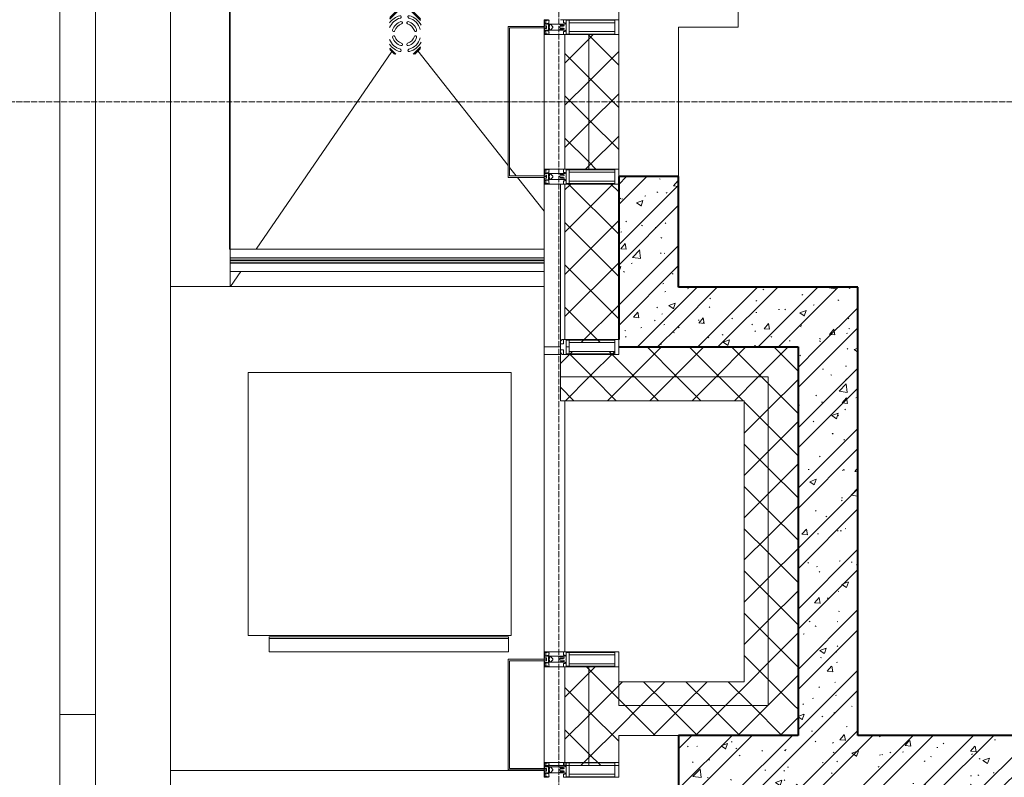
# Model space of a CAD drawing. Header units: millimetres. Extents: x 5617 to 110067, y 7718 to 195801.
# Tile 22 of 81: x 27859 to 31153, y 24040 to 26575. Entities that reach past the tile are written whole.
import ezdxf

# ---------------------------------------------------------------- set-up
doc = ezdxf.new("R2010")
doc.units = ezdxf.units.MM
doc.linetypes.add('ADSK_Линия сетки', pattern=[25, 20, -2.5, 0, -2.5])
doc.linetypes.add('Линия сетки', pattern=[25, 20, -2.5, 0, -2.5])
for name, color, linetype, lineweight in [('Арматура трубопроводов', 7, 'Continuous', 18), ('Импосты витража', 7, 'Continuous', 18), ('Каркас несущий', 7, 'Continuous', 18), ('Колонны', 7, 'Continuous', 18), ('Ограждение', 7, 'Continuous', 18), ('Оси', 7, 'Continuous', 9), ('Перекрытия', 7, 'Continuous', 18), ('Поручни', 7, 'Continuous', 18), ('Сантехнические приборы', 7, 'Continuous', 18), ('Стены', 7, 'Continuous', 18), ('Стены разрез', 7, 'Continuous', 40), ('Стены штриховка', 7, 'Continuous', 40), ('Элементы узлов', 7, 'Continuous', 18)]:
    doc.layers.add(name, color=color, linetype=linetype, lineweight=lineweight)
pattern_1 = [(50, (0, 0), (218.62117, -19.1268), [22.86, -251.46]), (355, (0, 0), (-42.29187, 229.2684), [18.288, -201.168]), (100.451, (18.22, -1.6), (176.33107, 210.13963), [19.428, -213.708]), (46.184, (0, 60.96), (325.29495, -50.45164), [34.29, -377.19]), (96.636, (27.1, 56.76), (284.883, 296.9127), [29.142, -320.562]), (351.184, (0, 60.96), (284.8858, 296.9107), [27.432, -301.752]), (21, (30.48, 45.72), (181.93753, -122.71832), [22.86, -251.46]), (326, (30.48, 45.72), (74.16223, 221.0262), [18.288, -201.168]), (71.451, (45.64, 35.5), (256.10035, 98.30526), [19.428, -213.708]), (37.5, (0, 0), (3.70639, 101.465895), [3.353, -195.377, 3.353, -200.863, -201.93]), (37.5, (0, 0), (3.70639, 101.465895), [-402.946, 3.353, -198.577]), (7.5, (0, 0), (80.18358, 120.21653), [3.353, -113.081, 3.353, -190.805, -76.962]), (7.5, (0, 0), (80.18358, 120.21653), [-310.591, 3.353, -73.609]), (327.5, (-67.97, 0), (162.708646, -6.87497), [3.353, -72.847, 3.353, -234.391, -315.468]), (327.5, (-67.97, 0), (162.708646, -6.87497), [-313.944, 3.353, -312.115]), (317.5, (-98.45, 0), (177.75468, 30.51183), [3.353, -95.707, 3.353, -154.534, -224.028]), (317.5, (-98.45, 0), (177.75468, 30.51183), [-256.946, 3.353, -220.675])]
pattern_2 = [(45, (0, 0), (-101.02788, 101.02788), []), (45, (67.35, 0), (-101.02788, 101.02788), [])]
pattern_3 = [(45, (0, 0), (-70.71068, 70.71068), []), (135, (0, 0), (-70.71068, -70.71068), [])]

# ---------------------------------------------------------------- blocks, each defined once
blk = doc.blocks.new('135_SLK_K4_AR_rvt-1-МКСС_К4_L14_48_300_')
at = {"layer": 'Стены разрез', "lineweight": 9, "true_color": 0xaaaaaa}
h = blk.add_hatch(dxfattribs=at)
h.set_pattern_fill('FP_1', color=253, style=0, pattern_type=2)
h.set_pattern_definition(pattern_1)
h.paths.add_polyline_path([(97549.8, 25480), (97549.8, 26050), (97349.8, 26050), (97350, 25480)])
h = blk.add_hatch(dxfattribs=at)
h.set_pattern_fill('FP_2', color=253, style=0, pattern_type=2)
h.set_pattern_definition(pattern_2)
h.paths.add_polyline_path([(97549.8, 25480), (97549.8, 26050), (97349.8, 26050), (97350, 25480)])
h = blk.add_hatch(dxfattribs=at)
h.set_pattern_fill('FP_1', color=253, style=0, pattern_type=2)
h.set_pattern_definition(pattern_1)
h.paths.add_polyline_path([(98150, 25480), (98150, 25680), (97549.8, 25680), (97549.8, 25480), (97974.2, 25480)])
h = blk.add_hatch(dxfattribs=at)
h.set_pattern_fill('FP_2', color=253, style=0, pattern_type=2)
h.set_pattern_definition(pattern_2)
h.paths.add_polyline_path([(98150, 25480), (98150, 25680), (97549.8, 25680), (97549.8, 25480), (97974.2, 25480)])
h = blk.add_hatch(dxfattribs=at)
h.set_pattern_fill('FP_1', color=253, style=0, pattern_type=2)
h.set_pattern_definition(pattern_1)
h.paths.add_polyline_path([(98150, 24180), (98150, 25480), (97950, 25480), (97950, 24180), (97974.2, 24180)])
h = blk.add_hatch(dxfattribs=at)
h.set_pattern_fill('FP_2', color=253, style=0, pattern_type=2)
h.set_pattern_definition(pattern_2)
h.paths.add_polyline_path([(98150, 24180), (98150, 25480), (97950, 25480), (97950, 24180), (97974.2, 24180)])
h = blk.add_hatch(dxfattribs=at)
h.set_pattern_fill('FP_1', color=253, style=0, pattern_type=2)
h.set_pattern_definition(pattern_1)
h.paths.add_polyline_path([(100440, 23980), (100440, 24180), (97550, 24180), (97550, 23980), (97974.2, 23980)])
h = blk.add_hatch(dxfattribs=at)
h.set_pattern_fill('FP_2', color=253, style=0, pattern_type=2)
h.set_pattern_definition(pattern_2)
h.paths.add_polyline_path([(100440, 23980), (100440, 24180), (97550, 24180), (97550, 23980), (97974.2, 23980)])
at = {"layer": 'Перекрытия', "color": 253, "true_color": 0xaaaaaa}
for p, q in [((97749.8, 27825), (97749.8, 26550)), ((97749.8, 26550), (97549.8, 26550)), ((97549.8, 26550), (97549.8, 26050))]:
    blk.add_line(p, q, dxfattribs=at)
at = {"layer": 'Стены разрез', "color": 253, "true_color": 0xaaaaaa}
for p, q in [((97349.8, 26050), (97349.8, 25505)), ((97549.8, 26050), (97349.8, 26050)), ((97549.8, 25680), (97549.8, 26050)), ((98150, 25680), (97549.8, 25680)), ((98150, 25480), (98150, 25680)), ((97350, 25480), (97549.8, 25480)), ((97549.8, 25480), (97950, 25480)), ((97950, 25480), (97950, 24180)), ((98150, 24180), (98150, 25480)), ((97950, 24180), (97550, 24180)), ((97550, 24180), (97550, 23980)), ((100440, 24180), (98150, 24180))]:
    blk.add_line(p, q, dxfattribs=at)
blk = doc.blocks.new('Rectangular Mullion - R_StandardFrame_50Wx250H-5953662-МКСС_К4_L14_48_300_')
at = {"layer": 'Импосты витража', "color": 253, "lineweight": 5, "true_color": 0xaaaaaa}
for p, q in [((95600, 26047.5), (95600, 24250)), ((95850, 26047.5), (95850, 24250))]:
    blk.add_line(p, q, dxfattribs=at)
blk = doc.blocks.new('A_SLK_PAN_Type1 - Прямой тип панели-6537308-МКСС_К4_L14_48_300_')
at = {"layer": 'Колонны', "lineweight": 5}
for p, q in [((-252.5, 120), (252.5, 120)), ((-252.5, 0), (-252.5, 120)), ((-247.5, 115), (-247.5, 0)), ((247.5, 115), (-247.5, 115)), ((247.5, 0), (247.5, 115)), ((252.5, 120), (252.5, 0)), ((-247.5, 0), (-252.5, 0)), ((252.5, 0), (247.5, 0))]:
    blk.add_line(p, q, dxfattribs=at)
blk = doc.blocks.new('A_SLK_PAN_Type1 - Прямой тип панели-7600718-МКСС_К4_L14_48_300_')
at = {"layer": 'Колонны', "lineweight": 5}
for p, q in [((-185, 120), (185, 120)), ((-185, 0), (-185, 120)), ((-180, 115), (-180, 0)), ((180, 115), (-180, 115)), ((180, 0), (180, 115)), ((185, 120), (185, 0)), ((-180, 0), (-185, 0)), ((185, 0), (180, 0))]:
    blk.add_line(p, q, dxfattribs=at)
blk = doc.blocks.new('Rectangular Mullion - R_StandardFrame_50Wx250H-5861662-МКСС_К4_L14_48_300_')
at = {"layer": 'Импосты витража', "color": 253, "lineweight": 5, "true_color": 0xaaaaaa}
for p, q in [((97100, 26052.5), (97100, 26547.5)), ((97350, 26525), (97350, 26550)), ((97350, 26050), (97350, 26075)), ((97100, 26025), (97100, 26047.5))]:
    blk.add_line(p, q, dxfattribs=at)
blk = doc.blocks.new('Rectangular Mullion - R_StandardFrame_50Wx250H-5952452-МКСС_К4_L14_48_300_')
at = {"layer": 'Импосты витража', "color": 253, "lineweight": 5, "true_color": 0xaaaaaa}
for p, q in [((-2.5, 0), (-25, 0)), ((25, 0), (2.5, 0)), ((25, -70), (25, 0)), ((-25, -55), (-25, -250)), ((-25, -250), (25, -250))]:
    blk.add_line(p, q, dxfattribs=at)
blk = doc.blocks.new('Rectangular Mullion - R_StandardFrame_50Wx250H-V54-МКСС_К4_L14_48_300_')
at = {"layer": 'Импосты витража', "color": 253, "lineweight": 5, "true_color": 0xaaaaaa}
for p, q in [((-25, 0), (-25, -70)), ((-2.5, 0), (-25, 0)), ((25, 0), (2.5, 0)), ((-25, -250), (0, -250))]:
    blk.add_line(p, q, dxfattribs=at)
blk = doc.blocks.new('Rectangular Mullion - R_StandardFrame_50Wx250H-5937382-МКСС_К4_L14_48_300_')
at = {"layer": 'Импосты витража', "color": 253, "lineweight": 5, "true_color": 0xaaaaaa}
for p, q in [((97100, 24090), (97170, 24090)), ((97100, 24040), (97100, 24063)), ((97350, 24040), (97350, 24079))]:
    blk.add_line(p, q, dxfattribs=at)
blk = doc.blocks.new('Rectangular Mullion - R_StandardFrame_50Wx250H-V59-МКСС_К4_L14_48_300_')
at = {"layer": 'Импосты витража', "color": 253, "lineweight": 5, "true_color": 0xaaaaaa}
for p, q in [((-25, 0), (-25, -70)), ((25, 0), (2, 0)), ((-14, -250), (25, -250))]:
    blk.add_line(p, q, dxfattribs=at)
blk = doc.blocks.new('Rectangular Mullion - R_StandardFrame_50Wx250H-5822618-МКСС_К4_L14_48_300_')
at = {"layer": 'Импосты витража', "color": 253, "lineweight": 5, "true_color": 0xaaaaaa}
for p, q in [((97100, 20290), (97100, 20315)), ((97350, 19050), (97350, 20315)), ((97100, 19052.5), (97100, 19075))]:
    blk.add_line(p, q, dxfattribs=at)
blk = doc.blocks.new('Rectangular Mullion - 50Wx250H-2623690-МКСС_К4_L14_48_300_')
at = {"layer": 'Элементы узлов', "color": 253, "lineweight": 5, "true_color": 0xaaaaaa}
for p, q in [((-25, 65.2), (-25, 250)), ((-25, 250), (0, 250)), ((-23, 237.3), (0, 237.3)), ((-23, 237.3), (-23, 73.6)), ((-14.9, 84), (-14.9, 237.3)), ((25, 250), (0, 250)), ((23, 237.3), (0, 237.3)), ((14.9, 84), (14.9, 237.3)), ((23, 237.3), (23, 73.6)), ((25, 65.2), (25, 250)), ((0, 84), (-23, 84)), ((-0.5, 73.6), (-23, 73.6)), ((-14, 71.3), (-14, 65.2)), ((-10, 71.3), (-14, 71.3)), ((-10, 53), (-10, 71.3)), ((-7, 65.2), (-5.9, 67.3)), ((-4.1, 67.3), (-5.9, 67.3)), ((-4.1, 67.3), (-2.9, 65.1)), ((0, 84), (23, 84)), ((0.5, 73.6), (23, 73.6)), ((4.1, 67.3), (2.9, 65.1)), ((4.1, 67.3), (5.9, 67.3)), ((7, 65.2), (5.9, 67.3)), ((10, 71.3), (14, 71.3)), ((10, 53), (10, 71.3)), ((14, 71.3), (14, 65.2)), ((-14, 65.2), (-25, 65.2)), ((-8.7, 53), (-10, 53)), ((-10, 53), (-10, 17)), ((-8.7, 53), (-7, 54.7)), ((-7, 65.2), (-7, 54.7)), ((-2.9, 65.1), (-2.9, 54.6)), ((-1.3, 53), (-2.9, 54.6)), ((0, 53), (-1.3, 53)), ((0, 53), (1.3, 53)), ((1.3, 53), (2.9, 54.6)), ((2.9, 65.1), (2.9, 54.6)), ((7, 65.2), (7, 54.7)), ((8.7, 53), (7, 54.7)), ((8.7, 53), (10, 53)), ((10, 53), (10, 17)), ((14, 65.2), (25, 65.2)), ((-23.8, 14.6), (-25, 14.2)), ((-25, 0), (-25, 14.2)), ((-22.3, 17), (-23.8, 17)), ((-23.8, 17), (-23.8, 14.6)), ((-22.5, 10.6), (-23.8, 14.6)), ((-22.5, 10.6), (-23.7, 9.9)), ((-23.7, 1.3), (-23.7, 9.9)), ((-23.7, 1.3), (-11.8, 1.3)), ((-23.2, 10.2), (-22.5, 8)), ((-22.5, 8), (-22.5, 4.5)), ((-21.3, 4.5), (-22.5, 4.5)), ((-22.3, 17), (-22.3, 16)), ((-22.3, 16), (-21.3, 16)), ((-19, 17.6), (-21.3, 16)), ((-21.3, 4.5), (-21.3, 6.5)), ((-21.3, 6.5), (-14.2, 6.5)), ((-18.4, 16.6), (-19, 17.6)), ((-7.4, 16.6), (-18.4, 16.6)), ((-14.2, 6.5), (-14.2, 4.5)), ((-13.2, 4.5), (-14.2, 4.5)), ((-13.2, 4.5), (-12.2, 7.2)), ((-12.7, 7.6), (-11.3, 11.4)), ((-12.7, 7.6), (-11.8, 6.9)), ((-12.2, 9), (-12.2, 14.8)), ((-12.2, 14.8), (0, 14.8)), ((-11.8, 1.3), (-11.8, 6.9)), ((-10.5, 11.2), (-11.3, 11.4)), ((-10.5, 1.5), (-10.5, 11.2)), ((-4.8, 1.5), (-10.5, 1.5)), ((-10, 17), (-7.5, 17)), ((-8.5, 23), (-1.5, 30)), ((-8.5, 18.5), (-8.5, 23)), ((-7.5, 18.5), (-8.5, 18.5)), ((-7.5, 17), (-7.5, 18.5)), ((-7.4, 18), (-7.4, 16.6)), ((-2.6, 18), (-7.4, 18)), ((0, 8), (-4.8, 8)), ((-4.8, 1.5), (-4.8, 8)), ((-2.6, 18), (-2.6, 16.8)), ((-2.6, 16.8), (0, 16.8)), ((-1.5, 30), (0, 30)), ((1.5, 30), (0, 30)), ((2.6, 16.8), (0, 16.8)), ((0, 14.8), (0, 16.8)), ((0, 14.8), (0, 16.8)), ((12.2, 14.8), (0, 14.8)), ((0, 0), (0, 8)), ((0, 8), (4.8, 8)), ((0, 0), (0, 8)), ((8.5, 23), (1.5, 30)), ((2.6, 18), (2.6, 16.8)), ((2.6, 18), (7.4, 18)), ((4.8, 1.5), (4.8, 8)), ((4.8, 1.5), (10.5, 1.5)), ((7.4, 18), (7.4, 16.6)), ((7.4, 16.6), (18.4, 16.6)), ((7.5, 18.5), (8.5, 18.5)), ((7.5, 17), (7.5, 18.5)), ((10, 17), (7.5, 17)), ((8.5, 18.5), (8.5, 23)), ((10.5, 11.2), (11.3, 11.4)), ((10.5, 1.5), (10.5, 11.2)), ((12.7, 7.6), (11.3, 11.4)), ((12.7, 7.6), (11.8, 6.9)), ((11.8, 1.3), (11.8, 6.9)), ((23.7, 1.3), (11.8, 1.3)), ((12.2, 9), (12.2, 14.8)), ((13.2, 4.5), (12.2, 7.2)), ((13.2, 4.5), (14.2, 4.5)), ((21.3, 6.5), (14.2, 6.5)), ((14.2, 6.5), (14.2, 4.5)), ((18.4, 16.6), (19, 17.6)), ((19, 17.6), (21.3, 16)), ((22.3, 16), (21.3, 16)), ((21.3, 4.5), (21.3, 6.5)), ((21.3, 4.5), (22.5, 4.5)), ((22.3, 17), (22.3, 16)), ((22.3, 17), (23.8, 17)), ((22.5, 10.6), (23.8, 14.6)), ((22.5, 10.6), (23.7, 9.9)), ((23.2, 10.2), (22.5, 8)), ((22.5, 8), (22.5, 4.5)), ((23.7, 1.3), (23.7, 9.9)), ((23.8, 17), (23.8, 14.6)), ((23.8, 14.6), (25, 14.2)), ((25, 0), (25, 14.2)), ((-25, 0), (0, 0)), ((25, 0), (0, 0))]:
    blk.add_line(p, q, dxfattribs=at)
for centre, start, end in [((-0.5, 73.1), 360, 90), ((0.5, 73.1), 90, 180)]:
    blk.add_arc(centre, 0.5, start, end, dxfattribs=at)
blk = doc.blocks.new('Rectangular Mullion - R_StandardFrame_50Wx250H-5953475-МКСС_К4_L14_48_300_')
at = {"layer": 'Импосты витража', "color": 253, "lineweight": 5, "true_color": 0xaaaaaa}
for p, q in [((95600, 31215), (95600, 29447.5)), ((95850, 31215), (95850, 29447.5))]:
    blk.add_line(p, q, dxfattribs=at)
blk = doc.blocks.new('Ограждение - Ограждение-7296786-МКСС_К4_L14_48_300_')
at = {"layer": 'Ограждение', "lineweight": 5}
for points in [[(14350, 10370), (14350, 10378), (13299.8, 10378), (13299.8, 10370), (14243.3, 10370)], [(14350, 10361), (14350, 10369), (13299.8, 10369), (13299.8, 10361), (14243.3, 10361)]]:
    blk.add_hatch(color=256, dxfattribs=at).paths.add_polyline_path(points)
at = {"layer": 'Поручни', "color": 253, "lineweight": 5, "true_color": 0xaaaaaa}
for p, q in [((13299.8, 10407), (14350, 10407)), ((13299.8, 10378.5), (13299.8, 10407)), ((13299.8, 10378.5), (14350, 10378.5)), ((14350, 10378), (13299.8, 10378)), ((13299.8, 10378), (13299.8, 10370)), ((14350, 10370), (14350, 10378)), ((13299.8, 10369), (13299.8, 10370)), ((13299.8, 10370), (14350, 10370)), ((14350, 10369), (13299.8, 10369)), ((13299.8, 10369), (13299.8, 10361)), ((13299.8, 10361), (14350, 10361)), ((13299.8, 10360.5), (14350, 10360.5)), ((13299.8, 10332), (13299.8, 10360.5)), ((14350, 10361), (14350, 10369)), ((14350, 10332), (13299.8, 10332))]:
    blk.add_line(p, q, dxfattribs=at)
blk = doc.blocks.new('Rectangular Mullion - R_StandardFrame_50Wx250H-7235452-МКСС_К4_L14_48_300_')
at = {"layer": 'Импосты витража', "color": 253, "lineweight": 5, "true_color": 0xaaaaaa}
blk.add_line((97155, 25455), (97100, 25455), dxfattribs=at)
blk = doc.blocks.new('Rectangular Mullion - 50Wx250H-3927046-МКСС_К4_L14_48_300_')
at = {"layer": 'Элементы узлов', "color": 253, "lineweight": 5, "true_color": 0xaaaaaa}
for p, q in [((0, 250), (-25, 250)), ((-25, 250), (-25, 237.3)), ((-25, 65.2), (-25, 250)), ((-25, 250), (0, 250)), ((-23, 237.3), (0, 237.3)), ((-23, 237.3), (0, 237.3)), ((-23, 237.3), (-23, 73.6)), ((0, 237.3), (-14.9, 237.3)), ((-14.9, 237.3), (-14.9, 84)), ((-14.9, 84), (-14.9, 237.3)), ((25, 250), (0, 250)), ((25, 250), (0, 250)), ((14.9, 237.3), (0, 237.3)), ((0, 237.3), (23, 237.3)), ((23, 237.3), (0, 237.3)), ((14.9, 84), (14.9, 237.3)), ((14.9, 84), (14.9, 237.3)), ((23, 237.3), (23, 73.6)), ((25, 237.3), (25, 250)), ((25, 65.2), (25, 250)), ((-25, 73.6), (-25, 65.2)), ((0, 84), (-23, 84)), ((-23, 84), (-23, 73.6)), ((0, 84), (-23, 84)), ((-23, 73.6), (0, 73.6)), ((0, 73.6), (-23, 73.6)), ((-0.5, 73.6), (-23, 73.6)), ((-14.9, 84), (0, 84)), ((0, 84), (14.9, 84)), ((23, 84), (0, 84)), ((0, 84), (0, 73.6)), ((0, 84), (23, 84)), ((0, 73.6), (0, 84)), ((0, 73.6), (23, 73.6)), ((23, 73.6), (0, 73.6)), ((0.5, 73.6), (23, 73.6)), ((23, 73.6), (23, 84)), ((25, 65.2), (25, 73.6)), ((-25, 65.2), (-25, 60.2)), ((-10, 65.2), (-25, 65.2)), ((-25, 65.2), (-25, 60.2)), ((-25, 65.2), (-10, 65.2)), ((-10, 65.2), (-25, 65.2)), ((-10, 55), (-14, 55)), ((-14, 55), (-10, 55)), ((-10, 55), (-10, 65.2)), ((-10, 65.2), (-10, 55)), ((-10, 55), (-10, 65.2)), ((-10, 55), (0, 55)), ((0, 55), (-10, 55)), ((0, 55), (10, 55)), ((0, 55), (10, 55)), ((10, 65.2), (10, 55)), ((25, 65.2), (10, 65.2)), ((10, 55), (10, 65.2)), ((10, 65.2), (25, 65.2)), ((10, 65.2), (25, 65.2)), ((10, 55), (10, 65.2)), ((10, 55), (14, 55)), ((10, 55), (14, 55)), ((25, 65.2), (25, 60.2)), ((25, 60.2), (25, 65.2))]:
    blk.add_line(p, q, dxfattribs=at)
for centre, start, end in [((-14, 69.1), 218.9723, 270), ((-14, 69.1), 218.9723, 270), ((-14, 69.1), 218.9723, 270), ((14, 69.1), 270, 321.0277), ((14, 69.1), 270, 321.0277), ((14, 69.1), 270, 321.0277)]:
    blk.add_arc(centre, 14.1, start, end, dxfattribs=at)
blk = doc.blocks.new('Rectangular Mullion - R_InvisibleFrame_50Wx250H-7235172-МКСС_К4_L14_48_300_')
at = {"layer": 'Импосты витража', "color": 253, "lineweight": 5, "true_color": 0xaaaaaa}
for p, q in [((-25, -237.3), (-25, -73.6)), ((25, -73.6), (25, -237.3))]:
    blk.add_line(p, q, dxfattribs=at)
blk = doc.blocks.new('Rectangular Mullion - R_StandardFrame_50Wx250H-7399412-МКСС_К4_L14_48_300_')
at = {"layer": 'Импосты витража', "color": 253, "lineweight": 5, "true_color": 0xaaaaaa}
blk.add_line((97170, 24079), (97100, 24079), dxfattribs=at)
blk = doc.blocks.new('Rectangular Mullion - R_StandardFrame_50Wx250H-7237302-МКСС_К4_L14_48_300_')
at = {"layer": 'Импосты витража', "color": 253, "lineweight": 5, "true_color": 0xaaaaaa}
for p, q in [((-25, -250), (-25, 0)), ((-25, 0), (0, 0)), ((5, 0), (25, 0)), ((25, 0), (25, -250)), ((25, -250), (-25, -250))]:
    blk.add_line(p, q, dxfattribs=at)
blk = doc.blocks.new('HL_RU_balcony and terrace drain_HL5100T-A-200505 - HL_Трап для балконов и террас_HL5100T-7525323-МКСС_К4_L14_48_300_')
at = {"layer": 'Арматура трубопроводов', "color": 253, "lineweight": 5, "true_color": 0xaaaaaa}
for centre, radius, start, end in [((-50.2, 29), 4, 330.0367, 150.0367), ((-29, 50.2), 4, 119.9633, 299.9633), ((0, 0), 62, 72.513, 119.9633), ((0, 0), 54, 60.0367, 119.9633), ((-17.8, 33.6), 4, 117.8755, 297.8755), ((0, 0), 42, 62.1245, 117.8755), ((0, 0), 34, 62.1245, 117.8755), ((17.8, 33.6), 4, 242.1245, 62.1245), ((0, 0), 62, 150.0367, 189.7644), ((0, 0), 54, 150.0367, 203.3463), ((0, 0), 42, 152.1245, 207.8755), ((-33.6, 17.8), 4, 332.1245, 152.1245), ((0, 0), 34, 152.1245, 207.8755), ((33.6, 17.8), 4, 27.8755, 207.8755), ((0, 0), 34, 332.1245, 27.8755), ((0, 0), 42, 332.1245, 27.8755), ((0, 0), 54, 330.0367, 29.9633), ((0, 0), 62, 330.0367, 17.3226), ((-33.6, -17.8), 4, 207.8755, 27.8755), ((-17.8, -33.6), 4, 62.1245, 242.1245), ((0, 0), 34, 242.1245, 297.8755), ((17.8, -33.6), 4, 297.8755, 117.8755), ((33.6, -17.8), 4, 152.1245, 332.1245), ((50.2, -29), 4, 150.0367, 330.0367), ((0, 0), 54, 246.6537, 299.9633), ((0, 0), 42, 242.1245, 297.8755), ((0, 0), 62, 260.2356, 299.9633), ((29, -50.2), 4, 299.9633, 119.9633)]:
    blk.add_arc(centre, radius, start, end, dxfattribs=at)
at = {"layer": 'Сантехнические приборы', "color": 253, "lineweight": 5, "true_color": 0xaaaaaa}
for p, q in [((-72.5, 3.1), (-72.5, 72.5)), ((2.7, 72.5), (-72.5, 72.5)), ((-70, 70), (-70, 0.6)), ((-70, 70), (5.2, 70)), ((6.2, 69), (-69, 69)), ((-69, 69), (-69, -0.4)), ((69, -28.1), (69, 6.1)), ((70, -27.1), (70, 5.1)), ((72.5, 2.6), (72.5, -24.6)), ((-0.4, -69), (28.1, -69)), ((0.6, -70), (27.1, -70)), ((24.6, -72.5), (3.1, -72.5))]:
    blk.add_line(p, q, dxfattribs=at)
blk = doc.blocks.new('202_Перемычка_Уголок равнополочный - 202_Перемычка_Уголок равнополочный 50 50 5-7521775-МКСС_К4_L14_48_300_')
at = {"layer": 'Каркас несущий', "color": 253, "lineweight": 5, "true_color": 0xaaaaaa}
for p, q in [((-400, -20), (-400, 25)), ((400, 25), (-400, 25)), ((400, 25), (400, -20)), ((-400, -25), (-400, -20)), ((400, -20), (-400, -20)), ((400, -25), (-400, -25)), ((400, -20), (400, -25))]:
    blk.add_line(p, q, dxfattribs=at)
blk = doc.blocks.new('135_SLK_K4_AR_FCD_rvt-1-МКСС_К4_L14_48_300_')
at = {"layer": 'Стены разрез', "lineweight": 5, "true_color": 0xaaaaaa}
h = blk.add_hatch(dxfattribs=at)
h.set_pattern_fill('FP_4', color=253, style=0, pattern_type=2)
h.set_pattern_definition(pattern_3)
h.paths.add_polyline_path([(97250, 26075), (97250, 26525), (97170, 26525), (97170, 26075)])
h = blk.add_hatch(dxfattribs=at)
h.set_pattern_fill('FP_4', color=253, style=0, pattern_type=2)
h.set_pattern_definition(pattern_3)
h.paths.add_polyline_path([(97250, 26075), (97350, 26075), (97350, 26525), (97250, 26525)])
h = blk.add_hatch(dxfattribs=at)
h.set_pattern_fill('FP_4', color=253, style=0, pattern_type=2)
h.set_pattern_definition(pattern_3)
h.paths.add_polyline_path([(97337.3, 25494.9), (97337.3, 25505), (97350, 25505), (97350, 26025), (97170, 26025), (97170, 25505), (97173.6, 25505), (97173.6, 25503), (97184, 25503), (97184, 25494.9), (97320.3, 25494.9)])
h = blk.add_hatch(dxfattribs=at)
h.set_pattern_fill('FP_4', color=253, style=0, pattern_type=2)
h.set_pattern_definition(pattern_3)
h.paths.add_polyline_path([(97850, 25380), (97950, 25380), (97950, 25480), (97350, 25480), (97350, 25455), (97337.3, 25455), (97337.3, 25465.1), (97184, 25465.1), (97184, 25457), (97173.6, 25457), (97173.6, 25455), (97155, 25455), (97155, 25380), (97350, 25380)])
h = blk.add_hatch(dxfattribs=at)
h.set_pattern_fill('FP_4', color=253, style=0, pattern_type=2)
h.set_pattern_definition(pattern_3)
h.paths.add_polyline_path([(97850, 25300), (97850, 25380), (97155, 25380), (97155, 25300), (97770, 25300)])
h = blk.add_hatch(dxfattribs=at)
h.set_pattern_fill('FP_4', color=253, style=0, pattern_type=2)
h.set_pattern_definition(pattern_3)
h.paths.add_polyline_path([(97850, 24280), (97950, 24280), (97950, 25380), (97850, 25380), (97850, 24360)])
h = blk.add_hatch(dxfattribs=at)
h.set_pattern_fill('FP_4', color=253, style=0, pattern_type=2)
h.set_pattern_definition(pattern_3)
h.paths.add_polyline_path([(97850, 24360), (97850, 25300), (97770, 25300), (97770, 24360)])
h = blk.add_hatch(dxfattribs=at)
h.set_pattern_fill('FP_4', color=253, style=0, pattern_type=2)
h.set_pattern_definition(pattern_3)
h.paths.add_polyline_path([(97250, 24079), (97250, 24410), (97170, 24410), (97170, 24079)])
h = blk.add_hatch(dxfattribs=at)
h.set_pattern_fill('FP_4', color=253, style=0, pattern_type=2)
h.set_pattern_definition(pattern_3)
h.paths.add_polyline_path([(97320.3, 24079), (97350, 24079), (97350, 24410), (97250, 24410), (97250, 24079)])
h = blk.add_hatch(dxfattribs=at)
h.set_pattern_fill('FP_4', color=253, style=0, pattern_type=2)
h.set_pattern_definition(pattern_3)
h.paths.add_polyline_path([(97350, 24280), (97850, 24280), (97850, 24360), (97350, 24360)])
h = blk.add_hatch(dxfattribs=at)
h.set_pattern_fill('FP_4', color=253, style=0, pattern_type=2)
h.set_pattern_definition(pattern_3)
h.paths.add_polyline_path([(97350, 24180), (97950, 24180), (97950, 24280), (97350, 24280)])
at = {"layer": 'Перекрытия', "color": 253, "lineweight": 5, "true_color": 0xaaaaaa}
for p, q in [((95480, 24250), (95480, 33270)), ((96049.8, 25807), (96049.8, 32830)), ((96136.9, 25807), (96591, 26468.6)), ((96980, 26086.8), (96678.4, 26470.6)), ((97007, 26052.5), (96985, 26080.5)), ((97100, 25934.2), (97010.9, 26047.5)), ((96049.8, 25682), (96049.8, 25732)), ((96051.1, 25682), (96085.5, 25732)), ((97100, 25682), (95850, 25682)), ((97100, 24460), (97100, 25480)), ((96109.7, 24515), (96109.7, 25395)), ((96109.7, 25395), (96989.8, 25395)), ((96989.8, 25395), (96989.8, 24515)), ((97169.8, 25300), (97169.8, 24460)), ((96989.8, 24515), (96109.7, 24515)), ((97100, 24070), (97100, 24410)), ((95480, 24250), (95600, 24250)), ((95480, 15230), (95480, 24250)), ((95600, 24250), (95480, 24250)), ((95850, 24063), (97100, 24063)), ((97100, 24063), (97100, 24065))]:
    blk.add_line(p, q, dxfattribs=at)
at = {"layer": 'Стены', "color": 253, "lineweight": 5, "true_color": 0xaaaaaa}
for p, q in [((96047.8, 25807), (96047.8, 32702)), ((96047.8, 32702), (96047.8, 25807)), ((96049.8, 32700), (96049.8, 25807)), ((96049.8, 25807), (96047.8, 25807)), ((96047.8, 25807), (96049.8, 25807))]:
    blk.add_line(p, q, dxfattribs=at)
at = {"layer": 'Стены разрез', "color": 253, "lineweight": 9, "true_color": 0xaaaaaa}
for p, q in [((97170, 26525), (97170, 26075)), ((97350, 26525), (97170, 26525)), ((97350, 26075), (97350, 26525)), ((97170, 26075), (97350, 26075)), ((97100, 26025), (97100, 25480)), ((97350, 26025), (97100, 26025)), ((97350, 25505), (97350, 26025)), ((97100, 25480), (97155, 25480)), ((97155, 25466), (97155, 25300)), ((97950, 25480), (97350, 25480)), ((97950, 25380), (97950, 25480)), ((97950, 25300), (97950, 25380)), ((97155, 25300), (97770, 25300)), ((97770, 25300), (97770, 24360)), ((97950, 24360), (97950, 25300)), ((97170, 24410), (97170, 24079)), ((97350, 24410), (97170, 24410)), ((97350, 24360), (97350, 24410)), ((97770, 24360), (97350, 24360)), ((97950, 24280), (97950, 24360)), ((97950, 24180), (97950, 24280)), ((97350, 24079), (97350, 24180)), ((97350, 24180), (97950, 24180)), ((97170, 24079), (97350, 24079))]:
    blk.add_line(p, q, dxfattribs=at)
at = {"layer": 'Стены штриховка', "color": 253, "lineweight": 9, "true_color": 0xaaaaaa}
for p, q in [((97250, 26075), (97250, 26525)), ((97155, 25494), (97155, 26025)), ((97170, 25505), (97170, 26025)), ((97850, 25380), (97155, 25380)), ((97850, 25380), (97850, 25300)), ((97850, 24360), (97850, 25300)), ((97250, 24079), (97250, 24410)), ((97350, 24360), (97350, 24280)), ((97850, 24360), (97850, 24280)), ((97350, 24280), (97850, 24280))]:
    blk.add_line(p, q, dxfattribs=at)
at = {"layer": 'Импосты витража', "color": 253, "lineweight": 5, "true_color": 0xaaaaaa}
for name, p in [('Rectangular Mullion - R_StandardFrame_50Wx250H-5953475-МКСС_К4_L14_48_300_', (0, -3400)), ('Rectangular Mullion - R_StandardFrame_50Wx250H-5822618-МКСС_К4_L14_48_300_', (0, 7500)), ('Rectangular Mullion - R_StandardFrame_50Wx250H-5861662-МКСС_К4_L14_48_300_', (0, 0)), ('Rectangular Mullion - R_StandardFrame_50Wx250H-5953662-МКСС_К4_L14_48_300_', (0, 0)), ('Rectangular Mullion - R_StandardFrame_50Wx250H-7235452-МКСС_К4_L14_48_300_', (0, 0)), ('Rectangular Mullion - R_StandardFrame_50Wx250H-5953662-МКСС_К4_L14_48_300_', (0, -1797.5)), ('Rectangular Mullion - R_StandardFrame_50Wx250H-5937382-МКСС_К4_L14_48_300_', (0, 0)), ('Rectangular Mullion - R_StandardFrame_50Wx250H-7399412-МКСС_К4_L14_48_300_', (0, 0))]:
    blk.add_blockref(name, p, dxfattribs=at)
at = {"layer": 'Импосты витража', "color": 253, "lineweight": 5, "true_color": 0xaaaaaa, "extrusion": (0, 0, -1)}
for name, p, rotation in [('Rectangular Mullion - R_StandardFrame_50Wx250H-5952452-МКСС_К4_L14_48_300_', (-97100, 26550), 270), ('Rectangular Mullion - R_StandardFrame_50Wx250H-V54-МКСС_К4_L14_48_300_', (-97100, 26050), 270), ('Rectangular Mullion - R_InvisibleFrame_50Wx250H-7235172-МКСС_К4_L14_48_300_', (-97100, 25480), 270.0000000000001), ('Rectangular Mullion - R_StandardFrame_50Wx250H-7237302-МКСС_К4_L14_48_300_', (-97100, 24435), 270.0000000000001), ('Rectangular Mullion - R_StandardFrame_50Wx250H-V59-МКСС_К4_L14_48_300_', (-97100, 24065), 270)]:
    blk.add_blockref(name, p, dxfattribs=dict(at, rotation=rotation))
at = {"layer": 'Импосты витража', "color": 253, "lineweight": 5, "true_color": 0xaaaaaa}
for name, p, rotation in [('Rectangular Mullion - 50Wx250H-2623690-МКСС_К4_L14_48_300_', (97100, 26550), 270), ('Rectangular Mullion - 50Wx250H-2623690-МКСС_К4_L14_48_300_', (97100, 26050), 270), ('Rectangular Mullion - 50Wx250H-3927046-МКСС_К4_L14_48_300_', (97100, 25480), 269.9999999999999), ('Rectangular Mullion - 50Wx250H-2623690-МКСС_К4_L14_48_300_', (97100, 24435), 269.9999999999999), ('Rectangular Mullion - 50Wx250H-2623690-МКСС_К4_L14_48_300_', (97100, 24065), 270)]:
    blk.add_blockref(name, p, dxfattribs=dict(at, rotation=rotation))
at = {"layer": 'Каркас несущий', "color": 253, "lineweight": 5, "true_color": 0xaaaaaa, "rotation": 180}
blk.add_blockref('202_Перемычка_Уголок равнополочный - 202_Перемычка_Уголок равнополочный 50 50 5-7521775-МКСС_К4_L14_48_300_', (96581, 24485), dxfattribs=at)
at = {"layer": 'Колонны', "color": 253, "lineweight": 5, "true_color": 0xaaaaaa, "rotation": 89.99999999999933}
for name, p in [('A_SLK_PAN_Type1 - Прямой тип панели-6537308-МКСС_К4_L14_48_300_', (97100, 26300)), ('A_SLK_PAN_Type1 - Прямой тип панели-7600718-МКСС_К4_L14_48_300_', (97100, 24250))]:
    blk.add_blockref(name, p, dxfattribs=at)
at = {"layer": 'Ограждение', "color": 253, "lineweight": 5, "true_color": 0xaaaaaa}
blk.add_blockref('Ограждение - Ограждение-7296786-МКСС_К4_L14_48_300_', (82750, 15400), dxfattribs=at)
at = {"layer": 'Сантехнические приборы', "color": 253, "lineweight": 5, "true_color": 0xaaaaaa, "rotation": 314.9999999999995}
blk.add_blockref('HL_RU_balcony and terrace drain_HL5100T-A-200505 - HL_Трап для балконов и террас_HL5100T-7525323-МКСС_К4_L14_48_300_', (96633.7, 26528.4), dxfattribs=at)

msp = doc.modelspace()

# ---------------------------------------------------------------- linework, layer by layer
at = {"layer": 'Оси', "linetype": 'Линия сетки'}
msp.add_line((29662.7, 12025.7), (29662.7, 33150), dxfattribs=at)
at = {"layer": 'Оси', "linetype": 'ADSK_Линия сетки'}
msp.add_line((69432.7, 26300), (25313.5, 26300), dxfattribs=at)

# ---------------------------------------------------------------- block references
at = {"lineweight": 5}
for name in ['135_SLK_K4_AR_FCD_rvt-1-МКСС_К4_L14_48_300_', '135_SLK_K4_AR_rvt-1-МКСС_К4_L14_48_300_']:
    msp.add_blockref(name, (-67487.3, 0), dxfattribs=at)

doc.saveas('drawing.dxf')
